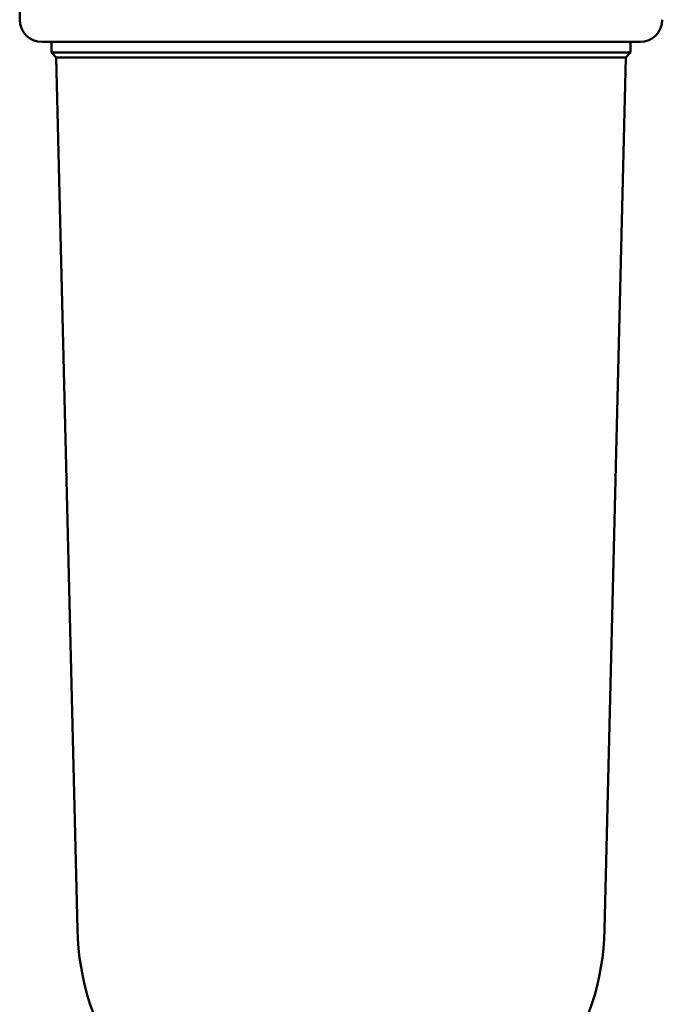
# Model space of a CAD drawing. Header units: inches. Extents: x 0.1 to 33.9, y 0.6 to 21.4.
# Tile 25 of 256: x 6.5 to 7.9, y 11.5 to 13.7. Entities that reach past the tile are written whole.
import ezdxf

# ---------------------------------------------------------------- set-up
doc = ezdxf.new("R2010")
doc.units = ezdxf.units.IN
doc.header["$MEASUREMENT"] = 0
doc.layers.add('Visible (ANSI)', color=7, linetype='Continuous', lineweight=50)

msp = doc.modelspace()

# ---------------------------------------------------------------- linework, layer by layer
at = {"layer": 'Visible (ANSI)'}
for p, q in [((6.4889, 14.066), (6.4889, 13.725)), ((6.5389, 13.675), (7.2139, 13.675)), ((6.5604, 13.6507), (6.5604, 13.675)), ((7.2139, 13.675), (7.8889, 13.675)), ((7.8675, 13.6507), (7.8675, 13.675)), ((7.8675, 13.6507), (6.5604, 13.6507)), ((6.5714, 13.6397), (6.5604, 13.6507)), ((7.8564, 13.6397), (6.5714, 13.6397)), ((6.6191, 11.6709), (6.5714, 13.6397)), ((7.8088, 11.6709), (7.8564, 13.6397)), ((7.8564, 13.6397), (7.8675, 13.6507))]:
    msp.add_line(p, q, dxfattribs=at)
for centre, radius, start, end in [((6.5389, 13.725), 0.05, 180, 270), ((7.8889, 13.725), 0.05, 270, 0), ((7.2139, 11.6853), 0.595, 181.3871, 246.6087), ((7.2139, 11.6853), 0.595, 293.3913, 358.6129)]:
    msp.add_arc(centre, radius, start, end, dxfattribs=at)

doc.saveas('drawing.dxf')
